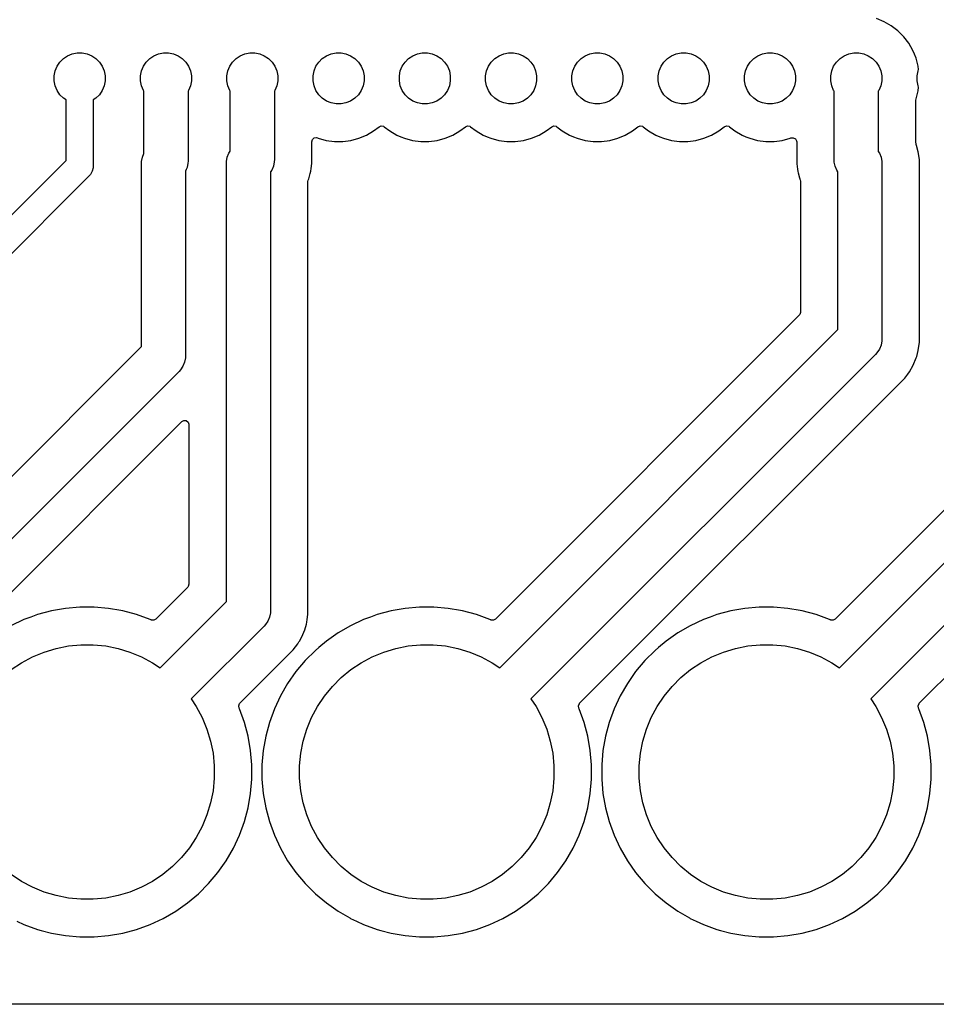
# Model space of a CAD drawing. Header units: millimetres. Extents: x 1 to 179, y 1 to 120.
# Tile 9 of 17: x 119 to 146, y 1 to 29. Entities that reach past the tile are written whole.
import ezdxf

# ---------------------------------------------------------------- set-up
doc = ezdxf.new("R2010")
doc.units = ezdxf.units.MM
doc.layers.add('F.Cu', color=13, linetype='CONTINUOUS', true_color=0xc83434)

msp = doc.modelspace()

# ---------------------------------------------------------------- linework, layer by layer
at = {"layer": 'F.Cu', "linetype": 'CONTINUOUS'}
for p, q in [((144.644605, 29.412328), (144.420019, 29.505354)), ((144.64462, 29.412321), (144.644605, 29.412328)), ((144.855149, 29.290773), (144.64462, 29.412321)), ((145.048013, 29.142781), (144.855149, 29.290773)), ((145.048022, 29.142773), (145.048013, 29.142781)), ((145.219903, 28.970892), (145.048022, 29.142773)), ((145.21991, 28.970884), (145.219903, 28.970892)), ((145.367902, 28.77802), (145.21991, 28.970884)), ((145.48945, 28.567491), (145.367902, 28.77802)), ((120.4843, 28.328353), (120.6072, 28.410472)), ((120.6072, 28.410472), (120.743758, 28.467036)), ((120.743758, 28.467036), (120.888728, 28.495872)), ((120.888728, 28.495872), (121.036538, 28.495872)), ((121.036538, 28.495872), (121.181508, 28.467036)), ((121.181508, 28.467036), (121.318066, 28.410472)), ((121.318066, 28.410472), (121.440966, 28.328353)), ((123.0243, 28.328353), (123.1472, 28.410472)), ((123.1472, 28.410472), (123.283758, 28.467036)), ((123.283758, 28.467036), (123.428728, 28.495872)), ((123.428728, 28.495872), (123.576538, 28.495872)), ((123.576538, 28.495872), (123.721508, 28.467036)), ((123.721508, 28.467036), (123.858066, 28.410472)), ((123.858066, 28.410472), (123.980966, 28.328353)), ((125.5643, 28.328353), (125.6872, 28.410472)), ((125.6872, 28.410472), (125.823758, 28.467036)), ((125.823758, 28.467036), (125.968728, 28.495872)), ((125.968728, 28.495872), (126.116538, 28.495872)), ((126.116538, 28.495872), (126.261508, 28.467036)), ((126.261508, 28.467036), (126.398066, 28.410472)), ((126.398066, 28.410472), (126.520966, 28.328353)), ((128.1043, 28.328353), (128.2272, 28.410472)), ((128.2272, 28.410472), (128.363758, 28.467036)), ((128.363758, 28.467036), (128.508728, 28.495872)), ((128.508728, 28.495872), (128.656538, 28.495872)), ((128.656538, 28.495872), (128.801508, 28.467036)), ((128.801508, 28.467036), (128.938066, 28.410472)), ((128.938066, 28.410472), (129.060966, 28.328353)), ((130.6443, 28.328353), (130.7672, 28.410472)), ((130.7672, 28.410472), (130.903758, 28.467036)), ((130.903758, 28.467036), (131.048728, 28.495872)), ((131.048728, 28.495872), (131.196538, 28.495872)), ((131.196538, 28.495872), (131.341508, 28.467036)), ((131.341508, 28.467036), (131.478066, 28.410472)), ((131.478066, 28.410472), (131.600966, 28.328353)), ((133.1843, 28.328353), (133.3072, 28.410472)), ((133.3072, 28.410472), (133.443758, 28.467036)), ((133.443758, 28.467036), (133.588728, 28.495872)), ((133.588728, 28.495872), (133.736538, 28.495872)), ((133.736538, 28.495872), (133.881508, 28.467036)), ((133.881508, 28.467036), (134.018066, 28.410472)), ((134.018066, 28.410472), (134.140966, 28.328353)), ((135.7243, 28.328353), (135.8472, 28.410472)), ((135.8472, 28.410472), (135.983758, 28.467036)), ((135.983758, 28.467036), (136.128728, 28.495872)), ((136.128728, 28.495872), (136.276538, 28.495872)), ((136.276538, 28.495872), (136.421508, 28.467036)), ((136.421508, 28.467036), (136.558066, 28.410472)), ((136.558066, 28.410472), (136.680966, 28.328353)), ((138.2643, 28.328353), (138.3872, 28.410472)), ((138.3872, 28.410472), (138.523758, 28.467036)), ((138.523758, 28.467036), (138.668728, 28.495872)), ((138.668728, 28.495872), (138.816538, 28.495872)), ((138.816538, 28.495872), (138.961508, 28.467036)), ((138.961508, 28.467036), (139.098066, 28.410472)), ((139.098066, 28.410472), (139.220966, 28.328353)), ((140.8043, 28.328353), (140.9272, 28.410472)), ((140.9272, 28.410472), (141.063758, 28.467036)), ((141.063758, 28.467036), (141.208728, 28.495872)), ((141.208728, 28.495872), (141.356538, 28.495872)), ((141.356538, 28.495872), (141.501508, 28.467036)), ((141.501508, 28.467036), (141.638066, 28.410472)), ((141.638066, 28.410472), (141.760966, 28.328353)), ((143.3443, 28.328353), (143.4672, 28.410472)), ((143.4672, 28.410472), (143.603758, 28.467036)), ((143.603758, 28.467036), (143.748728, 28.495872)), ((143.748728, 28.495872), (143.896538, 28.495872)), ((143.896538, 28.495872), (144.041508, 28.467036)), ((144.041508, 28.467036), (144.178066, 28.410472)), ((144.178066, 28.410472), (144.300966, 28.328353)), ((145.489457, 28.567476), (145.48945, 28.567491)), ((145.532842, 28.462734), (145.489457, 28.567476)), ((145.582483, 28.342891), (145.532842, 28.462734)), ((120.297664, 28.100936), (120.379783, 28.223836)), ((120.379783, 28.223836), (120.4843, 28.328353)), ((121.440966, 28.328353), (121.545483, 28.223836)), ((121.545483, 28.223836), (121.627602, 28.100936)), ((122.837664, 28.100936), (122.919783, 28.223836)), ((122.919783, 28.223836), (123.0243, 28.328353)), ((123.980966, 28.328353), (124.085483, 28.223836)), ((124.085483, 28.223836), (124.167602, 28.100936)), ((125.377664, 28.100936), (125.459783, 28.223836)), ((125.459783, 28.223836), (125.5643, 28.328353)), ((126.520966, 28.328353), (126.625483, 28.223836)), ((126.625483, 28.223836), (126.707602, 28.100936)), ((127.917664, 28.100936), (127.999783, 28.223836)), ((127.999783, 28.223836), (128.1043, 28.328353)), ((129.060966, 28.328353), (129.165483, 28.223836)), ((129.165483, 28.223836), (129.247602, 28.100936)), ((130.457664, 28.100936), (130.539783, 28.223836)), ((130.539783, 28.223836), (130.6443, 28.328353)), ((131.600966, 28.328353), (131.705483, 28.223836)), ((131.705483, 28.223836), (131.787602, 28.100936)), ((132.997664, 28.100936), (133.079783, 28.223836)), ((133.079783, 28.223836), (133.1843, 28.328353)), ((134.140966, 28.328353), (134.245483, 28.223836)), ((134.245483, 28.223836), (134.327602, 28.100936)), ((135.537664, 28.100936), (135.619783, 28.223836)), ((135.619783, 28.223836), (135.7243, 28.328353)), ((136.680966, 28.328353), (136.785483, 28.223836)), ((136.785483, 28.223836), (136.867602, 28.100936)), ((138.077664, 28.100936), (138.159783, 28.223836)), ((138.159783, 28.223836), (138.2643, 28.328353)), ((139.220966, 28.328353), (139.325483, 28.223836)), ((139.325483, 28.223836), (139.407602, 28.100936)), ((140.617664, 28.100936), (140.699783, 28.223836)), ((140.699783, 28.223836), (140.8043, 28.328353)), ((141.760966, 28.328353), (141.865483, 28.223836)), ((141.865483, 28.223836), (141.947602, 28.100936)), ((143.157664, 28.100936), (143.239783, 28.223836)), ((143.239783, 28.223836), (143.3443, 28.328353)), ((144.300966, 28.328353), (144.405483, 28.223836)), ((144.405483, 28.223836), (144.487602, 28.100936)), ((145.645402, 28.108074), (145.582483, 28.342891)), ((145.658719, 28.006916), (145.645402, 28.108074)), ((120.212264, 27.819408), (120.2411, 27.964378)), ((120.212264, 27.671598), (120.212264, 27.819408)), ((120.2411, 27.964378), (120.297664, 28.100936)), ((121.627602, 28.100936), (121.684166, 27.964378)), ((121.684166, 27.964378), (121.713002, 27.819408)), ((121.713002, 27.819408), (121.713002, 27.671598)), ((122.752264, 27.819408), (122.7811, 27.964378)), ((122.752264, 27.671598), (122.752264, 27.819408)), ((122.7811, 27.964378), (122.837664, 28.100936)), ((124.167602, 28.100936), (124.224166, 27.964378)), ((124.224166, 27.964378), (124.253002, 27.819408)), ((124.253002, 27.819408), (124.253002, 27.671598)), ((125.292264, 27.819408), (125.3211, 27.964378)), ((125.292264, 27.671598), (125.292264, 27.819408)), ((125.3211, 27.964378), (125.377664, 28.100936)), ((126.707602, 28.100936), (126.764166, 27.964378)), ((126.764166, 27.964378), (126.793002, 27.819408)), ((126.793002, 27.819408), (126.793002, 27.671598)), ((127.832264, 27.819408), (127.8611, 27.964378)), ((127.832264, 27.671598), (127.832264, 27.819408)), ((127.8611, 27.964378), (127.917664, 28.100936)), ((129.247602, 28.100936), (129.304166, 27.964378)), ((129.304166, 27.964378), (129.333002, 27.819408)), ((129.333002, 27.819408), (129.333002, 27.671598)), ((130.372264, 27.819408), (130.4011, 27.964378)), ((130.372264, 27.671598), (130.372264, 27.819408)), ((130.4011, 27.964378), (130.457664, 28.100936)), ((131.787602, 28.100936), (131.844166, 27.964378)), ((131.844166, 27.964378), (131.873002, 27.819408)), ((131.873002, 27.819408), (131.873002, 27.671598)), ((132.912264, 27.819408), (132.9411, 27.964378)), ((132.912264, 27.671598), (132.912264, 27.819408)), ((132.9411, 27.964378), (132.997664, 28.100936)), ((134.327602, 28.100936), (134.384166, 27.964378)), ((134.384166, 27.964378), (134.413002, 27.819408)), ((134.413002, 27.819408), (134.413002, 27.671598)), ((135.452264, 27.819408), (135.4811, 27.964378)), ((135.452264, 27.671598), (135.452264, 27.819408)), ((135.4811, 27.964378), (135.537664, 28.100936)), ((136.867602, 28.100936), (136.924166, 27.964378)), ((136.924166, 27.964378), (136.953002, 27.819408)), ((136.953002, 27.819408), (136.953002, 27.671598)), ((137.992264, 27.819408), (138.0211, 27.964378)), ((137.992264, 27.671598), (137.992264, 27.819408)), ((138.0211, 27.964378), (138.077664, 28.100936)), ((139.407602, 28.100936), (139.464166, 27.964378)), ((139.464166, 27.964378), (139.493002, 27.819408)), ((139.493002, 27.819408), (139.493002, 27.671598)), ((140.532264, 27.819408), (140.5611, 27.964378)), ((140.532264, 27.671598), (140.532264, 27.819408)), ((140.5611, 27.964378), (140.617664, 28.100936)), ((141.947602, 28.100936), (142.004166, 27.964378)), ((142.004166, 27.964378), (142.033002, 27.819408)), ((142.033002, 27.819408), (142.033002, 27.671598)), ((143.072264, 27.819408), (143.1011, 27.964378)), ((143.072264, 27.671598), (143.072264, 27.819408)), ((143.1011, 27.964378), (143.157664, 28.100936)), ((144.487602, 28.100936), (144.544166, 27.964378)), ((144.544166, 27.964378), (144.573002, 27.819408)), ((144.573002, 27.819408), (144.573002, 27.671598)), ((145.612264, 27.819408), (145.6411, 27.964378)), ((145.612264, 27.671598), (145.612264, 27.819408)), ((145.6411, 27.964378), (145.658719, 28.006916)), ((120.2411, 27.526628), (120.212264, 27.671598)), ((120.297664, 27.39007), (120.2411, 27.526628)), ((121.684166, 27.526628), (121.627602, 27.39007)), ((121.713002, 27.671598), (121.684166, 27.526628)), ((122.7811, 27.526628), (122.752264, 27.671598)), ((122.837664, 27.39007), (122.7811, 27.526628)), ((124.224166, 27.526628), (124.167602, 27.39007)), ((124.253002, 27.671598), (124.224166, 27.526628)), ((125.3211, 27.526628), (125.292264, 27.671598)), ((125.377664, 27.39007), (125.3211, 27.526628)), ((126.764166, 27.526628), (126.707602, 27.39007)), ((126.793002, 27.671598), (126.764166, 27.526628)), ((127.8611, 27.526628), (127.832264, 27.671598)), ((127.917664, 27.39007), (127.8611, 27.526628)), ((129.304166, 27.526628), (129.247602, 27.39007)), ((129.333002, 27.671598), (129.304166, 27.526628)), ((130.4011, 27.526628), (130.372264, 27.671598)), ((130.457664, 27.39007), (130.4011, 27.526628)), ((131.844166, 27.526628), (131.787602, 27.39007)), ((131.873002, 27.671598), (131.844166, 27.526628)), ((132.9411, 27.526628), (132.912264, 27.671598)), ((132.997664, 27.39007), (132.9411, 27.526628)), ((134.384166, 27.526628), (134.327602, 27.39007)), ((134.413002, 27.671598), (134.384166, 27.526628)), ((135.4811, 27.526628), (135.452264, 27.671598)), ((135.537664, 27.39007), (135.4811, 27.526628)), ((136.924166, 27.526628), (136.867602, 27.39007)), ((136.953002, 27.671598), (136.924166, 27.526628)), ((138.0211, 27.526628), (137.992264, 27.671598)), ((138.077664, 27.39007), (138.0211, 27.526628)), ((139.464166, 27.526628), (139.407602, 27.39007)), ((139.493002, 27.671598), (139.464166, 27.526628)), ((140.5611, 27.526628), (140.532264, 27.671598)), ((140.617664, 27.39007), (140.5611, 27.526628)), ((142.004166, 27.526628), (141.947602, 27.39007)), ((142.033002, 27.671598), (142.004166, 27.526628)), ((143.1011, 27.526628), (143.072264, 27.671598)), ((143.157664, 27.39007), (143.1011, 27.526628)), ((144.544166, 27.526628), (144.487602, 27.39007)), ((144.573002, 27.671598), (144.544166, 27.526628)), ((145.6411, 27.526628), (145.612264, 27.671598)), ((145.658719, 27.484091), (145.6411, 27.526628)), ((120.379783, 27.26717), (120.297664, 27.39007)), ((120.4843, 27.162653), (120.379783, 27.26717)), ((121.545483, 27.26717), (121.440966, 27.162653)), ((121.627602, 27.39007), (121.545483, 27.26717)), ((122.852633, 27.367668), (122.837664, 27.39007)), ((122.852633, 25.538996), (122.852633, 27.367668)), ((124.167602, 27.39007), (124.152633, 27.367668)), ((124.152633, 27.367668), (124.152633, 25.314561)), ((125.392633, 27.367668), (125.377664, 27.39007)), ((125.392633, 25.602249), (125.392633, 27.367668)), ((126.707602, 27.39007), (126.692633, 27.367668)), ((126.692633, 27.367668), (126.692633, 25.354561)), ((127.999783, 27.26717), (127.917664, 27.39007)), ((128.1043, 27.162653), (127.999783, 27.26717)), ((129.165483, 27.26717), (129.060966, 27.162653)), ((129.247602, 27.39007), (129.165483, 27.26717)), ((130.539783, 27.26717), (130.457664, 27.39007)), ((130.6443, 27.162653), (130.539783, 27.26717)), ((131.705483, 27.26717), (131.600966, 27.162653)), ((131.787602, 27.39007), (131.705483, 27.26717)), ((133.079783, 27.26717), (132.997664, 27.39007)), ((133.1843, 27.162653), (133.079783, 27.26717)), ((134.245483, 27.26717), (134.140966, 27.162653)), ((134.327602, 27.39007), (134.245483, 27.26717)), ((135.619783, 27.26717), (135.537664, 27.39007)), ((135.7243, 27.162653), (135.619783, 27.26717)), ((136.785483, 27.26717), (136.680966, 27.162653)), ((136.867602, 27.39007), (136.785483, 27.26717)), ((138.159783, 27.26717), (138.077664, 27.39007)), ((138.2643, 27.162653), (138.159783, 27.26717)), ((139.325483, 27.26717), (139.220966, 27.162653)), ((139.407602, 27.39007), (139.325483, 27.26717)), ((140.699783, 27.26717), (140.617664, 27.39007)), ((140.8043, 27.162653), (140.699783, 27.26717)), ((141.865483, 27.26717), (141.760966, 27.162653)), ((141.947602, 27.39007), (141.865483, 27.26717)), ((143.172633, 27.367668), (143.157664, 27.39007)), ((143.172633, 25.348445), (143.172633, 27.367668)), ((144.487602, 27.39007), (144.472633, 27.367668)), ((144.472633, 27.367668), (144.472633, 25.593096)), ((145.582483, 27.148115), (145.645402, 27.382932)), ((145.645402, 27.382932), (145.658719, 27.484091)), ((120.562633, 27.110313), (120.4843, 27.162653)), ((120.562633, 25.330445), (120.562633, 27.110313)), ((121.440966, 27.162653), (121.362633, 27.110313)), ((121.362633, 27.110313), (121.362633, 25.164759)), ((128.2272, 27.080534), (128.1043, 27.162653)), ((128.363758, 27.02397), (128.2272, 27.080534)), ((128.508728, 26.995134), (128.363758, 27.02397)), ((128.656538, 26.995134), (128.508728, 26.995134)), ((128.801508, 27.02397), (128.656538, 26.995134)), ((128.938066, 27.080534), (128.801508, 27.02397)), ((129.060966, 27.162653), (128.938066, 27.080534)), ((130.7672, 27.080534), (130.6443, 27.162653)), ((130.903758, 27.02397), (130.7672, 27.080534)), ((131.048728, 26.995134), (130.903758, 27.02397)), ((131.196538, 26.995134), (131.048728, 26.995134)), ((131.341508, 27.02397), (131.196538, 26.995134)), ((131.478066, 27.080534), (131.341508, 27.02397)), ((131.600966, 27.162653), (131.478066, 27.080534)), ((133.3072, 27.080534), (133.1843, 27.162653)), ((133.443758, 27.02397), (133.3072, 27.080534)), ((133.588728, 26.995134), (133.443758, 27.02397)), ((133.736538, 26.995134), (133.588728, 26.995134)), ((133.881508, 27.02397), (133.736538, 26.995134)), ((134.018066, 27.080534), (133.881508, 27.02397)), ((134.140966, 27.162653), (134.018066, 27.080534)), ((135.8472, 27.080534), (135.7243, 27.162653)), ((135.983758, 27.02397), (135.8472, 27.080534)), ((136.128728, 26.995134), (135.983758, 27.02397)), ((136.276538, 26.995134), (136.128728, 26.995134)), ((136.421508, 27.02397), (136.276538, 26.995134)), ((136.558066, 27.080534), (136.421508, 27.02397)), ((136.680966, 27.162653), (136.558066, 27.080534)), ((138.3872, 27.080534), (138.2643, 27.162653)), ((138.523758, 27.02397), (138.3872, 27.080534)), ((138.668728, 26.995134), (138.523758, 27.02397)), ((138.816538, 26.995134), (138.668728, 26.995134)), ((138.961508, 27.02397), (138.816538, 26.995134)), ((139.098066, 27.080534), (138.961508, 27.02397)), ((139.220966, 27.162653), (139.098066, 27.080534)), ((140.9272, 27.080534), (140.8043, 27.162653)), ((141.063758, 27.02397), (140.9272, 27.080534)), ((141.208728, 26.995134), (141.063758, 27.02397)), ((141.356538, 26.995134), (141.208728, 26.995134)), ((141.501508, 27.02397), (141.356538, 26.995134)), ((141.638066, 27.080534), (141.501508, 27.02397)), ((141.760966, 27.162653), (141.638066, 27.080534)), ((145.573133, 27.100877), (145.581728, 27.144082)), ((145.573133, 25.872546), (145.573133, 27.100877)), ((145.581177, 27.144269), (145.582477, 27.148102)), ((145.581728, 27.144082), (145.581177, 27.144269)), ((145.582477, 27.148102), (145.582483, 27.148115)), ((129.180021, 25.985653), (129.404617, 26.078684)), ((129.404617, 26.078684), (129.615149, 26.200234)), ((129.615149, 26.200234), (129.777146, 26.324541)), ((129.777146, 26.324541), (129.842315, 26.349735)), ((129.842315, 26.349735), (129.91076, 26.335697)), ((129.91076, 26.335697), (129.92812, 26.32454)), ((129.92812, 26.32454), (130.090116, 26.200234)), ((130.090116, 26.200234), (130.300645, 26.078686)), ((130.300645, 26.078686), (130.30066, 26.078679)), ((130.30066, 26.078679), (130.416804, 26.030571)), ((131.720021, 25.985653), (131.944617, 26.078684)), ((131.944617, 26.078684), (132.155149, 26.200234)), ((132.155149, 26.200234), (132.317146, 26.324541)), ((132.317146, 26.324541), (132.382315, 26.349735)), ((132.382315, 26.349735), (132.45076, 26.335697)), ((132.45076, 26.335697), (132.46812, 26.32454)), ((132.46812, 26.32454), (132.630116, 26.200234)), ((132.630116, 26.200234), (132.840645, 26.078686)), ((132.840645, 26.078686), (132.84066, 26.078679)), ((132.84066, 26.078679), (132.956804, 26.030571)), ((134.260021, 25.985653), (134.484617, 26.078684)), ((134.484617, 26.078684), (134.695149, 26.200234)), ((134.695149, 26.200234), (134.857146, 26.324541)), ((134.857146, 26.324541), (134.922315, 26.349735)), ((134.922315, 26.349735), (134.99076, 26.335697)), ((134.99076, 26.335697), (135.00812, 26.32454)), ((135.00812, 26.32454), (135.170116, 26.200234)), ((135.170116, 26.200234), (135.380645, 26.078686)), ((135.380645, 26.078686), (135.38066, 26.078679)), ((135.38066, 26.078679), (135.496804, 26.030571)), ((136.800021, 25.985653), (137.024617, 26.078684)), ((137.024617, 26.078684), (137.235149, 26.200234)), ((137.235149, 26.200234), (137.397146, 26.324541)), ((137.397146, 26.324541), (137.462315, 26.349735)), ((137.462315, 26.349735), (137.53076, 26.335697)), ((137.53076, 26.335697), (137.54812, 26.32454)), ((137.54812, 26.32454), (137.710116, 26.200234)), ((137.710116, 26.200234), (137.920645, 26.078686)), ((137.920645, 26.078686), (137.92066, 26.078679)), ((137.92066, 26.078679), (138.036804, 26.030571)), ((139.340021, 25.985653), (139.564617, 26.078684)), ((139.564617, 26.078684), (139.775149, 26.200234)), ((139.775149, 26.200234), (139.937146, 26.324541)), ((139.937146, 26.324541), (140.002315, 26.349735)), ((140.002315, 26.349735), (140.07076, 26.335697)), ((140.07076, 26.335697), (140.08812, 26.32454)), ((140.08812, 26.32454), (140.250116, 26.200234)), ((140.250116, 26.200234), (140.460645, 26.078686)), ((140.460645, 26.078686), (140.46066, 26.078679)), ((140.46066, 26.078679), (140.576804, 26.030571)), ((127.793133, 25.87965), (127.812818, 25.946689)), ((127.793133, 25.239827), (127.793133, 25.87965)), ((127.812818, 25.946689), (127.865622, 25.992444)), ((127.865622, 25.992444), (127.93478, 26.002388)), ((127.93478, 26.002388), (127.964584, 25.994212)), ((127.964584, 25.994212), (127.985245, 25.985653)), ((127.985245, 25.985653), (128.220062, 25.922734)), ((128.220062, 25.922734), (128.461083, 25.891003)), ((128.461083, 25.891003), (128.46109, 25.891003)), ((128.46109, 25.891003), (128.704176, 25.891003)), ((128.704176, 25.891003), (128.704183, 25.891003)), ((128.704183, 25.891003), (128.945204, 25.922734)), ((128.945204, 25.922734), (129.180021, 25.985653)), ((130.416804, 26.030571), (130.525245, 25.985653)), ((130.525245, 25.985653), (130.760062, 25.922734)), ((130.760062, 25.922734), (131.001083, 25.891003)), ((131.001083, 25.891003), (131.00109, 25.891003)), ((131.00109, 25.891003), (131.244176, 25.891003)), ((131.244176, 25.891003), (131.244183, 25.891003)), ((131.244183, 25.891003), (131.485204, 25.922734)), ((131.485204, 25.922734), (131.720021, 25.985653)), ((132.956804, 26.030571), (133.065245, 25.985653)), ((133.065245, 25.985653), (133.300062, 25.922734)), ((133.300062, 25.922734), (133.541083, 25.891003)), ((133.541083, 25.891003), (133.54109, 25.891003)), ((133.54109, 25.891003), (133.784176, 25.891003)), ((133.784176, 25.891003), (133.784183, 25.891003)), ((133.784183, 25.891003), (134.025204, 25.922734)), ((134.025204, 25.922734), (134.260021, 25.985653)), ((135.496804, 26.030571), (135.605245, 25.985653)), ((135.605245, 25.985653), (135.840062, 25.922734)), ((135.840062, 25.922734), (136.081083, 25.891003)), ((136.081083, 25.891003), (136.08109, 25.891003)), ((136.08109, 25.891003), (136.324176, 25.891003)), ((136.324176, 25.891003), (136.324183, 25.891003)), ((136.324183, 25.891003), (136.565204, 25.922734)), ((136.565204, 25.922734), (136.800021, 25.985653)), ((138.036804, 26.030571), (138.145245, 25.985653)), ((138.145245, 25.985653), (138.380062, 25.922734)), ((138.380062, 25.922734), (138.621083, 25.891003)), ((138.621083, 25.891003), (138.62109, 25.891003)), ((138.62109, 25.891003), (138.864176, 25.891003)), ((138.864176, 25.891003), (138.864183, 25.891003)), ((138.864183, 25.891003), (139.105204, 25.922734)), ((139.105204, 25.922734), (139.340021, 25.985653)), ((140.576804, 26.030571), (140.685245, 25.985653)), ((140.685245, 25.985653), (140.920062, 25.922734)), ((140.920062, 25.922734), (141.161083, 25.891003)), ((141.161083, 25.891003), (141.16109, 25.891003)), ((141.16109, 25.891003), (141.404176, 25.891003)), ((141.404176, 25.891003), (141.404183, 25.891003)), ((141.404183, 25.891003), (141.645204, 25.922734)), ((141.645204, 25.922734), (141.880021, 25.985653)), ((141.880021, 25.985653), (141.900679, 25.994211)), ((141.900679, 25.994211), (141.970148, 26.00168)), ((141.970148, 26.00168), (142.032627, 25.970406)), ((142.032627, 25.970406), (142.068281, 25.910318)), ((142.068281, 25.910318), (142.072133, 25.87965)), ((142.072133, 25.87965), (142.072133, 25.233704)), ((145.582572, 25.825093), (145.573133, 25.872546)), ((145.590733, 25.80539), (145.582572, 25.825093)), ((145.601094, 25.766722), (145.590733, 25.80539)), ((122.807564, 25.430188), (122.852633, 25.538996)), ((125.307564, 25.430188), (125.356326, 25.547911)), ((125.356326, 25.547911), (125.392633, 25.602249)), ((144.472633, 25.593096), (144.502824, 25.547911)), ((144.502824, 25.547911), (144.551587, 25.430188)), ((145.650124, 25.583742), (145.601094, 25.766722)), ((145.680075, 25.356237), (145.650124, 25.583742)), ((98.217691, 2.985503), (120.562633, 25.330445)), ((122.779575, 25.241503), (122.782705, 25.305214)), ((122.779575, 19.854742), (122.779575, 25.241503)), ((122.782705, 25.305214), (122.807564, 25.430188)), ((124.149504, 25.25085), (124.124645, 25.125876)), ((124.152633, 25.314561), (124.149504, 25.250871)), ((124.149504, 25.250871), (124.149504, 25.25085)), ((125.279575, 25.241503), (125.282705, 25.305214)), ((125.279575, 12.354742), (125.279575, 25.241503)), ((125.282705, 25.305214), (125.307564, 25.430188)), ((126.689503, 25.29085), (126.664644, 25.165876)), ((126.692633, 25.354561), (126.689503, 25.29085)), ((127.773714, 25.092331), (127.793133, 25.239827)), ((142.072133, 25.233704), (142.09338, 25.072329)), ((143.175763, 25.284734), (143.172633, 25.348445)), ((143.200622, 25.15976), (143.175763, 25.284734)), ((144.551587, 25.430188), (144.576446, 25.305214)), ((144.576446, 25.305214), (144.576446, 25.305194)), ((144.576446, 25.305194), (144.579575, 25.241503)), ((144.579575, 25.241503), (144.579575, 20.085503)), ((145.680075, 19.970769), (145.680075, 25.356237)), ((121.279974, 24.921254), (121.245476, 24.881916)), ((121.332185, 25.011685), (121.279974, 24.921254)), ((121.359211, 25.112549), (121.332185, 25.011685)), ((121.362633, 25.164759), (121.359211, 25.112549)), ((124.098266, 25.062193), (124.079575, 25.017069)), ((124.079575, 25.017069), (124.079575, 19.585503)), ((124.124645, 25.125876), (124.098266, 25.062193)), ((126.615882, 25.048153), (126.579575, 24.993816)), ((126.579575, 24.993816), (126.579575, 12.085503)), ((126.664644, 25.165876), (126.615882, 25.048153)), ((127.703791, 24.790674), (127.746229, 24.949056)), ((127.746229, 24.949056), (127.763181, 25.012322)), ((127.763181, 25.012322), (127.773714, 25.092331)), ((142.09338, 25.072329), (142.09338, 25.072328)), ((142.09338, 25.072328), (142.102084, 25.006209)), ((142.102084, 25.006209), (142.111693, 24.970347)), ((142.111693, 24.970347), (142.151083, 24.823342)), ((143.249384, 25.042037), (143.200622, 25.15976)), ((143.279575, 24.996853), (143.249384, 25.042037)), ((143.279575, 20.354741), (143.279575, 24.996853)), ((121.245476, 24.881916), (98.66622, 2.30266)), ((127.680075, 24.708754), (127.689514, 24.756207)), ((127.680075, 11.970769), (127.680075, 24.708754)), ((127.689514, 24.756207), (127.703791, 24.790674)), ((142.151083, 24.823342), (142.159836, 24.790674)), ((142.159836, 24.790674), (142.161476, 24.784556)), ((142.161476, 24.784556), (142.161479, 24.784547)), ((142.161479, 24.784547), (142.169635, 24.764858)), ((142.169635, 24.764858), (142.179075, 24.717403)), ((142.179075, 24.717403), (142.179075, 20.861947)), ((154.642756, 23.274266), (143.202599, 11.83411)), ((143.328874, 10.404041), (155.779575, 22.854742)), ((156.889195, 22.125884), (144.248112, 9.484803)), ((142.179075, 20.861947), (142.15939, 20.794908)), ((145.678168, 9.358517), (157.217396, 20.897744)), ((142.142756, 20.774266), (133.202599, 11.83411)), ((142.15939, 20.794908), (142.142756, 20.774266)), ((133.328874, 10.404041), (143.279575, 20.354741)), ((144.576446, 20.021792), (144.551586, 19.896818)), ((144.579575, 20.085503), (144.576446, 20.021813)), ((144.576446, 20.021813), (144.576446, 20.021792)), ((113.328874, 10.404041), (122.779575, 19.854742)), ((144.502824, 19.779095), (144.432032, 19.673147)), ((144.551586, 19.896818), (144.502824, 19.779095)), ((145.625463, 19.651229), (145.650124, 19.743264)), ((145.650124, 19.743264), (145.666144, 19.864955)), ((145.666144, 19.864955), (145.680075, 19.970769)), ((124.076445, 19.521792), (124.051586, 19.396818)), ((124.079575, 19.585503), (124.076445, 19.521792)), ((144.389194, 19.625884), (134.248112, 9.484803)), ((144.432032, 19.673147), (144.389194, 19.625884)), ((145.502919, 19.309615), (145.590733, 19.521616)), ((145.590733, 19.521616), (145.597571, 19.547134)), ((145.597571, 19.547134), (145.603005, 19.567412)), ((145.603005, 19.567412), (145.625463, 19.651229)), ((123.889194, 19.125883), (114.248112, 9.484803)), ((123.932032, 19.173147), (123.889194, 19.125883)), ((124.002824, 19.279095), (123.932032, 19.173147)), ((124.051586, 19.396818), (124.002824, 19.279095)), ((145.388186, 19.110891), (145.502919, 19.309615)), ((135.678168, 9.358517), (145.248495, 18.928842)), ((145.248495, 18.928842), (145.337983, 19.045466)), ((145.337983, 19.045466), (145.388186, 19.110891)), ((123.967396, 17.647744), (124.028717, 17.681227)), ((124.028717, 17.681227), (124.098409, 17.676243)), ((124.098409, 17.676243), (124.154342, 17.634371)), ((115.678168, 9.358517), (123.967396, 17.647744)), ((124.154342, 17.634371), (124.178759, 17.568907)), ((124.178759, 17.568907), (124.179075, 17.560061)), ((124.179075, 17.560061), (124.179075, 12.861947)), ((124.142756, 12.774266), (123.202599, 11.83411)), ((124.15939, 12.794908), (124.142756, 12.774266)), ((124.179075, 12.861947), (124.15939, 12.794908)), ((120.967794, 12.186003), (120.545852, 12.149088)), ((120.967798, 12.186003), (120.967794, 12.186003)), ((121.391352, 12.186003), (120.967798, 12.186003)), ((121.391355, 12.186003), (121.391352, 12.186003)), ((121.813297, 12.149088), (121.391355, 12.186003)), ((123.328874, 10.404041), (125.279575, 12.354742)), ((130.967794, 12.186003), (130.545852, 12.149088)), ((130.967798, 12.186003), (130.967794, 12.186003)), ((131.391352, 12.186003), (130.967798, 12.186003)), ((131.391355, 12.186003), (131.391352, 12.186003)), ((131.813297, 12.149088), (131.391355, 12.186003)), ((140.967794, 12.186003), (140.545852, 12.149088)), ((140.967798, 12.186003), (140.967794, 12.186003)), ((141.391352, 12.186003), (140.967798, 12.186003)), ((141.391355, 12.186003), (141.391352, 12.186003)), ((141.813297, 12.149088), (141.391355, 12.186003)), ((119.520606, 11.893482), (119.321601, 11.82105)), ((119.719622, 11.965918), (119.520606, 11.893482)), ((120.128726, 12.075536), (119.719622, 11.965918)), ((120.128729, 12.075537), (120.128726, 12.075536)), ((120.128734, 12.075538), (120.128729, 12.075537)), ((120.128736, 12.075539), (120.128734, 12.075538)), ((120.128739, 12.075539), (120.128736, 12.075539)), ((120.545852, 12.149088), (120.128739, 12.075539)), ((122.171527, 12.085922), (121.813297, 12.149088)), ((122.230416, 12.075538), (122.171527, 12.085922)), ((122.230426, 12.075536), (122.230416, 12.075538)), ((122.639531, 11.965917), (122.230423, 12.075536)), ((122.230423, 12.075536), (122.230426, 12.075536)), ((123.037544, 11.821053), (122.639531, 11.965917)), ((126.551586, 11.896818), (126.502824, 11.779095)), ((126.576445, 12.021792), (126.551586, 11.896818)), ((126.579575, 12.085503), (126.576445, 12.021792)), ((127.660364, 11.82105), (127.680075, 11.970769)), ((129.520606, 11.893482), (129.321601, 11.82105)), ((129.719622, 11.965918), (129.520606, 11.893482)), ((130.128726, 12.075536), (129.719622, 11.965918)), ((130.128729, 12.075537), (130.128726, 12.075536)), ((130.128734, 12.075538), (130.128729, 12.075537)), ((130.128736, 12.075539), (130.128734, 12.075538)), ((130.128739, 12.075539), (130.128736, 12.075539)), ((130.545852, 12.149088), (130.128739, 12.075539)), ((132.171527, 12.085922), (131.813297, 12.149088)), ((132.230416, 12.075538), (132.171527, 12.085922)), ((132.230426, 12.075536), (132.230416, 12.075538)), ((132.639531, 11.965917), (132.230423, 12.075536)), ((132.230423, 12.075536), (132.230426, 12.075536)), ((133.037544, 11.821053), (132.639531, 11.965917)), ((139.520606, 11.893482), (139.321601, 11.82105)), ((139.719622, 11.965918), (139.520606, 11.893482)), ((140.128726, 12.075536), (139.719622, 11.965918)), ((140.128729, 12.075537), (140.128726, 12.075536)), ((140.128734, 12.075538), (140.128729, 12.075537)), ((140.128736, 12.075539), (140.128734, 12.075538)), ((140.128739, 12.075539), (140.128736, 12.075539)), ((140.545852, 12.149088), (140.128739, 12.075539)), ((142.171527, 12.085922), (141.813297, 12.149088)), ((142.230416, 12.075538), (142.171527, 12.085922)), ((142.230426, 12.075536), (142.230416, 12.075538)), ((142.639531, 11.965917), (142.230423, 12.075536)), ((142.230423, 12.075536), (142.230426, 12.075536)), ((143.037544, 11.821053), (142.639531, 11.965917)), ((119.321591, 11.821046), (118.937738, 11.642053)), ((119.321597, 11.821049), (119.321591, 11.821046)), ((119.321601, 11.82105), (119.321597, 11.821049)), ((123.055979, 11.812456), (123.037544, 11.821053)), ((123.062517, 11.809407), (123.055979, 11.812456)), ((123.071584, 11.805609), (123.062517, 11.809407)), ((123.141276, 11.800625), (123.071584, 11.805609)), ((123.202599, 11.83411), (123.141276, 11.800625)), ((126.389194, 11.625883), (124.248112, 9.484803)), ((126.432021, 11.673137), (126.389194, 11.625883)), ((126.432032, 11.673147), (126.432021, 11.673137)), ((126.502824, 11.779095), (126.432032, 11.673147)), ((127.590733, 11.521616), (127.63478, 11.686003)), ((127.63478, 11.686003), (127.650123, 11.743264)), ((127.650123, 11.743264), (127.660364, 11.82105)), ((128.937723, 11.642045), (128.570928, 11.430276)), ((128.937738, 11.642053), (128.937723, 11.642045)), ((129.321591, 11.821046), (128.937738, 11.642053)), ((129.321597, 11.821049), (129.321591, 11.821046)), ((129.321601, 11.82105), (129.321597, 11.821049)), ((133.055979, 11.812456), (133.037544, 11.821053)), ((133.062517, 11.809407), (133.055979, 11.812456)), ((133.071584, 11.805609), (133.062517, 11.809407)), ((133.141276, 11.800625), (133.071584, 11.805609)), ((133.202599, 11.83411), (133.141276, 11.800625)), ((138.937723, 11.642045), (138.570928, 11.430276)), ((138.937738, 11.642053), (138.937723, 11.642045)), ((139.321591, 11.821046), (138.937738, 11.642053)), ((139.321597, 11.821049), (139.321591, 11.821046)), ((139.321601, 11.82105), (139.321597, 11.821049)), ((143.055979, 11.812456), (143.037544, 11.821053)), ((143.062517, 11.809407), (143.055979, 11.812456)), ((143.071584, 11.805609), (143.062517, 11.809407)), ((143.141276, 11.800625), (143.071584, 11.805609)), ((143.202599, 11.83411), (143.141276, 11.800625)), ((127.432319, 11.18733), (127.502917, 11.309612)), ((127.502917, 11.309612), (127.502919, 11.309615)), ((127.502919, 11.309615), (127.590733, 11.521616)), ((128.570913, 11.430267), (128.223965, 11.18733)), ((128.570928, 11.430276), (128.570913, 11.430267)), ((138.570913, 11.430267), (138.223965, 11.18733)), ((138.570928, 11.430276), (138.570913, 11.430267)), ((120.268399, 10.97312), (120.629336, 11.044915)), ((120.629336, 11.044915), (120.995571, 11.080986)), ((120.995571, 11.080986), (121.363579, 11.080986)), ((121.363579, 11.080986), (121.729814, 11.044915)), ((121.729814, 11.044915), (122.090751, 10.97312)), ((127.248494, 10.928841), (127.388185, 11.11089)), ((127.388185, 11.11089), (127.418279, 11.163013)), ((127.418279, 11.163013), (127.432319, 11.18733)), ((128.223965, 11.18733), (127.999902, 10.99932)), ((130.268399, 10.97312), (130.629336, 11.044915)), ((130.629336, 11.044915), (130.995571, 11.080986)), ((130.995571, 11.080986), (131.363579, 11.080986)), ((131.363579, 11.080986), (131.729814, 11.044915)), ((131.729814, 11.044915), (132.090751, 10.97312)), ((138.223965, 11.18733), (137.999902, 10.99932)), ((140.268399, 10.97312), (140.629336, 11.044915)), ((140.629336, 11.044915), (140.995571, 11.080986)), ((140.995571, 11.080986), (141.363579, 11.080986)), ((141.363579, 11.080986), (141.729814, 11.044915)), ((141.729814, 11.044915), (142.090751, 10.97312)), ((119.25169, 10.551985), (119.576243, 10.725463)), ((119.576243, 10.725463), (119.916238, 10.866293)), ((119.916238, 10.866293), (120.268399, 10.97312)), ((122.090751, 10.97312), (122.442912, 10.866293)), ((122.442912, 10.866293), (122.782907, 10.725463)), ((122.782907, 10.725463), (123.10746, 10.551985)), ((125.678168, 9.358517), (127.248494, 10.928841)), ((127.899494, 10.915066), (127.600012, 10.615584)), ((127.8995, 10.915072), (127.899494, 10.915066)), ((127.899503, 10.915074), (127.8995, 10.915072)), ((127.999902, 10.99932), (127.899503, 10.915074)), ((129.25169, 10.551985), (129.576243, 10.725463)), ((129.576243, 10.725463), (129.916238, 10.866293)), ((129.916238, 10.866293), (130.268399, 10.97312)), ((132.090751, 10.97312), (132.442912, 10.866293)), ((132.442912, 10.866293), (132.782907, 10.725463)), ((132.782907, 10.725463), (133.10746, 10.551985)), ((137.899494, 10.915066), (137.600012, 10.615584)), ((137.8995, 10.915072), (137.899494, 10.915066)), ((137.899503, 10.915074), (137.8995, 10.915072)), ((137.999902, 10.99932), (137.899503, 10.915074)), ((139.25169, 10.551985), (139.576243, 10.725463)), ((139.576243, 10.725463), (139.916238, 10.866293)), ((139.916238, 10.866293), (140.268399, 10.97312)), ((142.090751, 10.97312), (142.442912, 10.866293)), ((142.442912, 10.866293), (142.782907, 10.725463)), ((142.782907, 10.725463), (143.10746, 10.551985)), ((118.945703, 10.347531), (119.25169, 10.551985)), ((123.10746, 10.551985), (123.328874, 10.404041)), ((127.600012, 10.615584), (127.327748, 10.291113)), ((128.945703, 10.347531), (129.25169, 10.551985)), ((133.10746, 10.551985), (133.328874, 10.404041)), ((137.600012, 10.615584), (137.327748, 10.291113)), ((138.945703, 10.347531), (139.25169, 10.551985)), ((143.10746, 10.551985), (143.328874, 10.404041)), ((127.327748, 10.291113), (127.084811, 9.944165)), ((128.661229, 10.11407), (128.945703, 10.347531)), ((137.327748, 10.291113), (137.084811, 9.944165)), ((138.661229, 10.11407), (138.945703, 10.347531)), ((127.084802, 9.94415), (126.873033, 9.577355)), ((127.084811, 9.944165), (127.084802, 9.94415)), ((128.167547, 9.569375), (128.401008, 9.853849)), ((128.401008, 9.853849), (128.661229, 10.11407)), ((137.084802, 9.94415), (136.873033, 9.577355)), ((137.084811, 9.944165), (137.084802, 9.94415)), ((138.167547, 9.569375), (138.401008, 9.853849)), ((138.401008, 9.853849), (138.661229, 10.11407)), ((126.873025, 9.57734), (126.694032, 9.193487)), ((126.873033, 9.577355), (126.873025, 9.57734)), ((127.963093, 9.263388), (128.167547, 9.569375)), ((136.873025, 9.57734), (136.694032, 9.193487)), ((136.873033, 9.577355), (136.873025, 9.57734)), ((137.963093, 9.263388), (138.167547, 9.569375)), ((124.248112, 9.484803), (124.396057, 9.263388)), ((125.642988, 9.287522), (125.671508, 9.351306)), ((125.65348, 9.218445), (125.642988, 9.287522)), ((125.671508, 9.351306), (125.678168, 9.358517)), ((134.248112, 9.484803), (134.396057, 9.263388)), ((135.642988, 9.287522), (135.671508, 9.351306)), ((135.65348, 9.218445), (135.642988, 9.287522)), ((135.671508, 9.351306), (135.678168, 9.358517)), ((144.248112, 9.484803), (144.396057, 9.263388)), ((145.642988, 9.287522), (145.671508, 9.351306)), ((145.65348, 9.218445), (145.642988, 9.287522)), ((145.671508, 9.351306), (145.678168, 9.358517)), ((124.396057, 9.263388), (124.569535, 8.938835)), ((125.66512, 9.193482), (125.65348, 9.218445)), ((125.665122, 9.193477), (125.66512, 9.193482)), ((125.809986, 8.795466), (125.665122, 9.193477)), ((126.694032, 9.193487), (126.54916, 8.795456)), ((127.789615, 8.938835), (127.963093, 9.263388)), ((134.396057, 9.263388), (134.569535, 8.938835)), ((135.66512, 9.193482), (135.65348, 9.218445)), ((135.665122, 9.193477), (135.66512, 9.193482)), ((135.809986, 8.795466), (135.665122, 9.193477)), ((136.694032, 9.193487), (136.54916, 8.795456)), ((137.789615, 8.938835), (137.963093, 9.263388)), ((144.396057, 9.263388), (144.569535, 8.938835)), ((145.66512, 9.193482), (145.65348, 9.218445)), ((145.665122, 9.193477), (145.66512, 9.193482)), ((145.809986, 8.795466), (145.665122, 9.193477)), ((124.569535, 8.938835), (124.710365, 8.59884)), ((125.91961, 8.386344), (125.809986, 8.795466)), ((126.54916, 8.795456), (126.439542, 8.386352)), ((127.648785, 8.59884), (127.789615, 8.938835)), ((134.569535, 8.938835), (134.710365, 8.59884)), ((135.91961, 8.386344), (135.809986, 8.795466)), ((136.54916, 8.795456), (136.439542, 8.386352)), ((137.648785, 8.59884), (137.789615, 8.938835)), ((144.569535, 8.938835), (144.710365, 8.59884)), ((145.91961, 8.386344), (145.809986, 8.795466)), ((124.710365, 8.59884), (124.817192, 8.246679)), ((127.541958, 8.246679), (127.648785, 8.59884)), ((134.710365, 8.59884), (134.817192, 8.246679)), ((137.541958, 8.246679), (137.648785, 8.59884)), ((144.710365, 8.59884), (144.817192, 8.246679)), ((124.817192, 8.246679), (124.888987, 7.885742)), ((125.99316, 7.969223), (125.91961, 8.386344)), ((126.439539, 8.386339), (126.36599, 7.969226)), ((126.439542, 8.386352), (126.439539, 8.386339)), ((127.470163, 7.885742), (127.541958, 8.246679)), ((134.817192, 8.246679), (134.888987, 7.885742)), ((135.99316, 7.969223), (135.91961, 8.386344)), ((136.439539, 8.386339), (136.36599, 7.969226)), ((136.439542, 8.386352), (136.439539, 8.386339)), ((137.470163, 7.885742), (137.541958, 8.246679)), ((144.817192, 8.246679), (144.888987, 7.885742)), ((145.99316, 7.969223), (145.91961, 8.386344)), ((124.888987, 7.885742), (124.925058, 7.519507)), ((126.030075, 7.54728), (125.99316, 7.969223)), ((126.36599, 7.969226), (126.329075, 7.547284)), ((127.434092, 7.519507), (127.470163, 7.885742)), ((134.888987, 7.885742), (134.925058, 7.519507)), ((136.030075, 7.547284), (135.99316, 7.969223)), ((136.36599, 7.969226), (136.329075, 7.547284)), ((137.434092, 7.519507), (137.470163, 7.885742)), ((144.888987, 7.885742), (144.925058, 7.519507)), ((146.030075, 7.54728), (145.99316, 7.969223)), ((126.030075, 7.123726), (126.030075, 7.54728)), ((126.329075, 7.547284), (126.329075, 7.123723)), ((136.030075, 7.54728), (136.030075, 7.547284)), ((136.030075, 7.123726), (136.030075, 7.54728)), ((136.329075, 7.547284), (136.329075, 7.123723)), ((146.030075, 7.123726), (146.030075, 7.54728)), ((124.925058, 7.519507), (124.925058, 7.151499)), ((127.434092, 7.151499), (127.434092, 7.519507)), ((134.925058, 7.519507), (134.925058, 7.151499)), ((137.434092, 7.151499), (137.434092, 7.519507)), ((144.925058, 7.519507), (144.925058, 7.151499)), ((124.925058, 7.151499), (124.888987, 6.785264)), ((125.99316, 6.701783), (126.030075, 7.123726)), ((126.329075, 7.123723), (126.36599, 6.701781)), ((127.470163, 6.785264), (127.434092, 7.151499)), ((134.925058, 7.151499), (134.888987, 6.785264)), ((135.99316, 6.701783), (136.030075, 7.123726)), ((136.329075, 7.123723), (136.36599, 6.701781)), ((137.470163, 6.785264), (137.434092, 7.151499)), ((144.925058, 7.151499), (144.888987, 6.785264)), ((145.99316, 6.701783), (146.030075, 7.123726)), ((124.888987, 6.785264), (124.817192, 6.424327)), ((125.91961, 6.284662), (125.99316, 6.701783)), ((126.36599, 6.701781), (126.439539, 6.284668)), ((127.541958, 6.424327), (127.470163, 6.785264)), ((134.888987, 6.785264), (134.817192, 6.424327)), ((135.91961, 6.284662), (135.99316, 6.701783)), ((136.36599, 6.701781), (136.439539, 6.284668)), ((137.541958, 6.424327), (137.470163, 6.785264)), ((144.888987, 6.785264), (144.817192, 6.424327)), ((145.91961, 6.284662), (145.99316, 6.701783)), ((124.817192, 6.424327), (124.710365, 6.072166)), ((127.648785, 6.072166), (127.541958, 6.424327)), ((134.817192, 6.424327), (134.710365, 6.072166)), ((137.648785, 6.072166), (137.541958, 6.424327)), ((144.817192, 6.424327), (144.710365, 6.072166)), ((125.809986, 5.87554), (125.91961, 6.284662)), ((126.439539, 6.284668), (126.439542, 6.284655)), ((126.439542, 6.284655), (126.54916, 5.875551)), ((135.809986, 5.87554), (135.91961, 6.284662)), ((136.439539, 6.284668), (136.439542, 6.284655)), ((136.439542, 6.284655), (136.54916, 5.875551)), ((145.809986, 5.87554), (145.91961, 6.284662)), ((124.710365, 6.072166), (124.569535, 5.732171)), ((125.665122, 5.477529), (125.809986, 5.87554)), ((126.54916, 5.875551), (126.549163, 5.875541)), ((126.549163, 5.875541), (126.549164, 5.87554)), ((126.549164, 5.87554), (126.694028, 5.477529)), ((127.789615, 5.732171), (127.648785, 6.072166)), ((134.710365, 6.072166), (134.569535, 5.732171)), ((135.665122, 5.477529), (135.809986, 5.87554)), ((136.54916, 5.875551), (136.549163, 5.875541)), ((136.549163, 5.875541), (136.549164, 5.87554)), ((136.549164, 5.87554), (136.694028, 5.477529)), ((137.789615, 5.732171), (137.648785, 6.072166)), ((144.710365, 6.072166), (144.569535, 5.732171)), ((145.665122, 5.477529), (145.809986, 5.87554)), ((124.569535, 5.732171), (124.396057, 5.407618)), ((127.963093, 5.407618), (127.789615, 5.732171)), ((134.569535, 5.732171), (134.396057, 5.407618)), ((137.963093, 5.407618), (137.789615, 5.732171)), ((144.569535, 5.732171), (144.396057, 5.407618)), ((124.396057, 5.407618), (124.191603, 5.101631)), ((125.48612, 5.093658), (125.665122, 5.477529)), ((126.694028, 5.477529), (126.694031, 5.477522)), ((126.694031, 5.477522), (126.694032, 5.47752)), ((126.694032, 5.47752), (126.873025, 5.093667)), ((128.167547, 5.101631), (127.963093, 5.407618)), ((134.396057, 5.407618), (134.191603, 5.101631)), ((135.48612, 5.093658), (135.665122, 5.477529)), ((136.694028, 5.477529), (136.694031, 5.477522)), ((136.694031, 5.477522), (136.694032, 5.47752)), ((136.694032, 5.47752), (136.873025, 5.093667)), ((138.167547, 5.101631), (137.963093, 5.407618)), ((144.396057, 5.407618), (144.191603, 5.101631)), ((145.48612, 5.093658), (145.665122, 5.477529)), ((124.191603, 5.101631), (123.958142, 4.817157)), ((125.274343, 4.726848), (125.48612, 5.093658)), ((126.873025, 5.093667), (126.87303, 5.093658)), ((126.87303, 5.093658), (127.084807, 4.726848)), ((128.401008, 4.817157), (128.167547, 5.101631)), ((134.191603, 5.101631), (133.958142, 4.817157)), ((135.274343, 4.726848), (135.48612, 5.093658)), ((136.873025, 5.093667), (136.87303, 5.093658)), ((136.87303, 5.093658), (137.084807, 4.726848)), ((138.401008, 4.817157), (138.167547, 5.101631)), ((144.191603, 5.101631), (143.958142, 4.817157)), ((145.274343, 4.726848), (145.48612, 5.093658)), ((123.958142, 4.817157), (123.697921, 4.556936)), ((125.031401, 4.379893), (125.274343, 4.726848)), ((127.084807, 4.726848), (127.327749, 4.379893)), ((128.661229, 4.556936), (128.401008, 4.817157)), ((133.958142, 4.817157), (133.697921, 4.556936)), ((135.031401, 4.379893), (135.274343, 4.726848)), ((137.084807, 4.726848), (137.327749, 4.379893)), ((138.661229, 4.556936), (138.401008, 4.817157)), ((143.958142, 4.817157), (143.697921, 4.556936)), ((145.031401, 4.379893), (145.274343, 4.726848)), ((123.697921, 4.556936), (123.413447, 4.323475)), ((124.759146, 4.055431), (125.031401, 4.379893)), ((127.327749, 4.379893), (127.600004, 4.055431)), ((128.945703, 4.323475), (128.661229, 4.556936)), ((133.697921, 4.556936), (133.413447, 4.323475)), ((134.759146, 4.055431), (135.031401, 4.379893)), ((137.327749, 4.379893), (137.600004, 4.055431)), ((138.945703, 4.323475), (138.661229, 4.556936)), ((143.697921, 4.556936), (143.413447, 4.323475)), ((144.759146, 4.055431), (145.031401, 4.379893)), ((119.25169, 4.119021), (118.945703, 4.323475)), ((119.576243, 3.945543), (119.25169, 4.119021)), ((123.10746, 4.119021), (122.782907, 3.945543)), ((123.413447, 4.323475), (123.10746, 4.119021)), ((129.25169, 4.119021), (128.945703, 4.323475)), ((129.576243, 3.945543), (129.25169, 4.119021)), ((133.10746, 4.119021), (132.782907, 3.945543)), ((133.413447, 4.323475), (133.10746, 4.119021)), ((139.25169, 4.119021), (138.945703, 4.323475)), ((139.576243, 3.945543), (139.25169, 4.119021)), ((143.10746, 4.119021), (142.782907, 3.945543)), ((143.413447, 4.323475), (143.10746, 4.119021)), ((119.916238, 3.804713), (119.576243, 3.945543)), ((120.268399, 3.697886), (119.916238, 3.804713)), ((122.442912, 3.804713), (122.090751, 3.697886)), ((122.782907, 3.945543), (122.442912, 3.804713)), ((124.459647, 3.755932), (124.759146, 4.055431)), ((127.600004, 4.055431), (127.899503, 3.755932)), ((129.916238, 3.804713), (129.576243, 3.945543)), ((130.268399, 3.697886), (129.916238, 3.804713)), ((132.442912, 3.804713), (132.090751, 3.697886)), ((132.782907, 3.945543), (132.442912, 3.804713)), ((134.459647, 3.755932), (134.759146, 4.055431)), ((137.600004, 4.055431), (137.899503, 3.755932)), ((139.916238, 3.804713), (139.576243, 3.945543)), ((140.268399, 3.697886), (139.916238, 3.804713)), ((142.442912, 3.804713), (142.090751, 3.697886)), ((142.782907, 3.945543), (142.442912, 3.804713)), ((144.459647, 3.755932), (144.759146, 4.055431)), ((120.629336, 3.626091), (120.268399, 3.697886)), ((120.995571, 3.59002), (120.629336, 3.626091)), ((121.363579, 3.59002), (120.995571, 3.59002)), ((121.729814, 3.626091), (121.363579, 3.59002)), ((122.090751, 3.697886), (121.729814, 3.626091)), ((123.78823, 3.240735), (124.135185, 3.483677)), ((124.135185, 3.483677), (124.459647, 3.755932)), ((127.899503, 3.755932), (128.223965, 3.483677)), ((128.223965, 3.483677), (128.57092, 3.240735)), ((130.629336, 3.626091), (130.268399, 3.697886)), ((130.995571, 3.59002), (130.629336, 3.626091)), ((131.363579, 3.59002), (130.995571, 3.59002)), ((131.729814, 3.626091), (131.363579, 3.59002)), ((132.090751, 3.697886), (131.729814, 3.626091)), ((133.78823, 3.240735), (134.135185, 3.483677)), ((134.135185, 3.483677), (134.459647, 3.755932)), ((137.899503, 3.755932), (138.223965, 3.483677)), ((138.223965, 3.483677), (138.57092, 3.240735)), ((140.629336, 3.626091), (140.268399, 3.697886)), ((140.995571, 3.59002), (140.629336, 3.626091)), ((141.363579, 3.59002), (140.995571, 3.59002)), ((141.729814, 3.626091), (141.363579, 3.59002)), ((142.090751, 3.697886), (141.729814, 3.626091)), ((143.78823, 3.240735), (144.135185, 3.483677)), ((144.135185, 3.483677), (144.459647, 3.755932)), ((123.42142, 3.028958), (123.78823, 3.240735)), ((128.57092, 3.240735), (128.914702, 3.042253)), ((133.42142, 3.028958), (133.78823, 3.240735)), ((138.57092, 3.240735), (138.914702, 3.042253)), ((143.42142, 3.028958), (143.78823, 3.240735)), ((119.108339, 2.949402), (119.321601, 2.849956)), ((123.037549, 2.849956), (123.42142, 3.028958)), ((128.914702, 3.042253), (128.937723, 3.028962)), ((128.937723, 3.028962), (128.937738, 3.028954)), ((128.937738, 3.028954), (129.108339, 2.949402)), ((129.108339, 2.949402), (129.321601, 2.849956)), ((133.037549, 2.849956), (133.42142, 3.028958)), ((138.914702, 3.042253), (138.937723, 3.028962)), ((138.937723, 3.028962), (138.937738, 3.028954)), ((138.937738, 3.028954), (139.108339, 2.949402)), ((139.108339, 2.949402), (139.321601, 2.849956)), ((143.037549, 2.849956), (143.42142, 3.028958)), ((119.321601, 2.849956), (119.719612, 2.705092)), ((119.719612, 2.705092), (119.719618, 2.705091)), ((119.719618, 2.705091), (119.719622, 2.705089)), ((119.719622, 2.705089), (119.831032, 2.675237)), ((119.831032, 2.675237), (120.128734, 2.595468)), ((122.230416, 2.595468), (122.639538, 2.705092)), ((122.639538, 2.705092), (123.037549, 2.849956)), ((129.321601, 2.849956), (129.719612, 2.705092)), ((129.719612, 2.705092), (129.719618, 2.705091)), ((129.719618, 2.705091), (129.719622, 2.705089)), ((129.719622, 2.705089), (129.831032, 2.675237)), ((129.831032, 2.675237), (130.128734, 2.595468)), ((132.230416, 2.595468), (132.639538, 2.705092)), ((132.639538, 2.705092), (133.037549, 2.849956)), ((139.321601, 2.849956), (139.719612, 2.705092)), ((139.719612, 2.705092), (139.719618, 2.705091)), ((139.719618, 2.705091), (139.719622, 2.705089)), ((139.719622, 2.705089), (139.831032, 2.675237)), ((139.831032, 2.675237), (140.128734, 2.595468)), ((142.230416, 2.595468), (142.639538, 2.705092)), ((142.639538, 2.705092), (143.037549, 2.849956)), ((120.128734, 2.595468), (120.545855, 2.521918)), ((120.545855, 2.521918), (120.967796, 2.485004)), ((120.967796, 2.485004), (120.967797, 2.485003)), ((120.967797, 2.485003), (120.967798, 2.485003)), ((120.967798, 2.485003), (121.391353, 2.485003)), ((121.391353, 2.485004), (121.813295, 2.521918)), ((121.391353, 2.485003), (121.391353, 2.485004)), ((121.813295, 2.521918), (122.230416, 2.595468)), ((130.128734, 2.595468), (130.545855, 2.521918)), ((130.545855, 2.521918), (130.967796, 2.485004)), ((130.967796, 2.485004), (130.967797, 2.485003)), ((130.967797, 2.485003), (130.967798, 2.485003)), ((130.967798, 2.485003), (131.391353, 2.485003)), ((131.391353, 2.485004), (131.813295, 2.521918)), ((131.391353, 2.485003), (131.391353, 2.485004)), ((131.813295, 2.521918), (132.230416, 2.595468)), ((140.128734, 2.595468), (140.545855, 2.521918)), ((140.545855, 2.521918), (140.967796, 2.485004)), ((140.967796, 2.485004), (140.967797, 2.485003)), ((140.967797, 2.485003), (140.967798, 2.485003)), ((140.967798, 2.485003), (141.391353, 2.485003)), ((141.391353, 2.485004), (141.813295, 2.521918)), ((141.391353, 2.485003), (141.391353, 2.485004)), ((141.813295, 2.521918), (142.230416, 2.595468)), ((179.3755, 0.5005), (0.6245, 0.5005))]:
    msp.add_line(p, q, dxfattribs=at)

doc.saveas('drawing.dxf')
